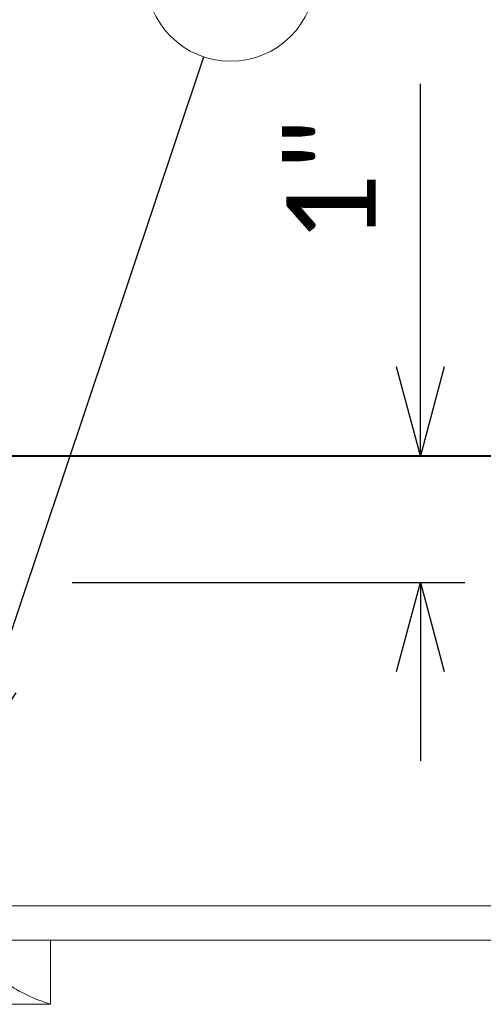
# Model space of a CAD drawing. Header units: metres. Extents: x -113 to 509, y -50 to 519.
# Tile 154 of 238: x -24 to -16, y 177 to 194. Entities that reach past the tile are written whole.
import ezdxf
from ezdxf import colors
from ezdxf.entities.mleader import LeaderData, LeaderLine
from ezdxf.enums import TextEntityAlignment as Align
from ezdxf.math import Vec2, Vec3

# ---------------------------------------------------------------- set-up
doc = ezdxf.new("R2010")
doc.units = ezdxf.units.M
doc.header["$MEASUREMENT"] = 0
for name, color, linetype, lineweight in [('B_ANNO_DIM', 7, 'Continuous', 18), ('B_ANNO_SYMB', 7, 'Continuous', 18), ('B_ANNO_TEXT', 7, 'Continuous', 18), ('B_DETAIL_OBJ', 7, 'Continuous', 40), ('B_STEEL', 92, 'Continuous', 18), ('B_STEEL_BOLT', 3, 'Continuous', 18)]:
    doc.layers.add(name, color=color, linetype=linetype, lineweight=lineweight)
doc.styles.add('Annotative', font='calibri.ttf', dxfattribs={"height": 0.0625})
doc.styles.get("Standard").update_dxf_attribs({"font": 'calibri.ttf'})
doc.dimstyles.new('Annotative', dxfattribs={"dimscale": 0, "dimtxt": 0.0625, "dimasz": 0.0625, "dimexe": 0.03125, "dimexo": 0.03125, "dimgap": 0.03125, "dimtad": 1, "dimdec": 3, "dimzin": 3, "dimdsep": 46, "dimlunit": 4, "dimtxsty": 'Standard', "dimblk": 'OPEN30', "dimcen": 0.03125, "dimaunit": 1, "dimadec": 0, "dimazin": 3, "dimtfac": 0.75, "dimtdec": 3, "dimtofl": 0, "dimtmove": 0, "dimatfit": 3, "dimldrblk": 'OPEN30', "dimfxl": 1, "dimtfill": 1, "dimfrac": 1, "dimtolj": 1, "dimtzin": 0, "dimarcsym": 0})

# ---------------------------------------------------------------- blocks, each defined once
blk = doc.blocks.new('_Open30')
at = {"color": 0, "linetype": 'ByBlock', "lineweight": -2}
for p, q in [((-1, 0.268), (0, 0)), ((0, 0), (-1, -0.268)), ((0, 0), (-1, 0))]:
    blk.add_line(p, q, dxfattribs=at)
blk = doc.blocks.new('nut')
at = {"layer": 'B_STEEL_BOLT', "linetype": 'Continuous', "lineweight": 18}
for p, q in [((-1.441, -0.54), (-1.441, 0.54)), ((-0.697, -0.54), (-0.697, 0.54)), ((0.698, 0.54), (0.698, -0.54)), ((1.442, 0.54), (1.442, -0.54)), ((1.442, -0.54), (-1.441, -0.54))]:
    blk.add_line(p, q, dxfattribs=at)
blk.add_arc((0, 0.324), 0.863, 216.0804, 323.9196, dxfattribs=at)
for centre, major_axis, start_param, end_param in [((-2.273, 1.794), (2.658, 0), 5.030858, 5.347152), ((2.274, 1.794), (-2.658, 0), 0.936034, 1.252328)]:
    blk.add_ellipse(centre, major_axis=major_axis, ratio=0.924121, start_param=start_param, end_param=end_param, dxfattribs=at)
blk = doc.blocks.new('*D6235')
at = {"layer": 'B_ANNO_DIM', "color": 0, "lineweight": -2, "transparency": 16777216}
for p, q in [((95.599, 237.545), (95.599, 242.31)), ((89.741, 233.916), (96.349, 233.916)), ((95.599, 232.416), (95.599, 230.916))]:
    blk.add_line(p, q, dxfattribs=at)
at = {"layer": 'Defpoints', "color": 0, "transparency": 16777216}
for p in [(95.599, 236.045), (95.599, 236.045), (88.991, 233.916)]:
    blk.add_point(p, dxfattribs=at)
at = {"layer": 'B_ANNO_DIM', "color": 0, "lineweight": -2, "transparency": 16777216, "xscale": 1.5, "yscale": 1.5, "zscale": 1.5}
for p, rotation in [((95.599, 236.045), 270), ((95.599, 233.916), 90)]:
    blk.add_blockref('_Open30', p, dxfattribs=dict(at, rotation=rotation))
at = {"layer": 'B_ANNO_DIM', "color": 0, "transparency": 16777216, "insert": (94.097, 240.678), "char_height": 1.5, "attachment_point": 5, "rotation": 90, "bg_fill": 3, "box_fill_scale": 1.25, "bg_fill_color": 256, "bg_fill_true_color": 13158600, "bg_fill_transparency": 0}
blk.add_mtext('\\A1;1"', dxfattribs=at)
blk = doc.blocks.new('INS_JTSS_A_SS_BASE')
at = {"layer": 'B_ANNO_DIM', "style": 'Annotative'}
blk.add_attdef('DIST6', text='', height=1.5, rotation=90, dxfattribs=at).set_placement((10.1741, -92.4535), align=Align.MIDDLE_CENTER)
at = {"layer": 'B_ANNO_DIM', "lineweight": 30}
for tag, p in [('BAR1', (10.7294, -248.1165)), ('BAR3', (129.0984, -253.7669))]:
    blk.add_attdef(tag, text='', height=1.5, dxfattribs=at).set_placement(p, align=Align.TOP_LEFT)
at = {"layer": 'B_ANNO_DIM', "style": 'Annotative'}
for tag, p in [('BAR2', (96.1024, -274.8563)), ('BAR4', (122.9444, -296.1127))]:
    blk.add_attdef(tag, text='', height=1.5, dxfattribs=at).set_placement(p, align=Align.TOP_LEFT)
at = {"layer": 'B_ANNO_TEXT', "style": 'Annotative'}
for tag, p in [('SS', (321.0554, -84.683)), ('BID#', (275.9705, -312.1489))]:
    blk.add_attdef(tag, p, '', height=1.5, dxfattribs=at)
at = {"layer": 'B_ANNO_DIM'}
ml = blk.add_multileader_mtext('Standard', dxfattribs=at)
ml.set_content('SET FLUSH WITH CONC.', color=256)
ml.set_leader_properties()
ml.set_arrow_properties(name='OPEN30')
ml.build(insert=Vec2(0, 0))
ml.multileader.update_dxf_attribs({"text_right_attachment_type": 3, "dogleg_length": 0.0625, "arrow_head_size": 1.5, "scale": 24})
ctx = ml.context
ctx.base_point, ctx.scale, ctx.char_height, ctx.arrow_head_size, ctx.landing_gap_size, ctx.plane_origin = Vec3(84.3859, -69.2521), 24, 1.5, 1.5, 0.75, Vec3(79.4201, -80.4421)
ctx.right_attachment = 3
notes = []
notes.append((ctx, [(0, (1, 1, 0), (82.8859, -69.2521), (1, 0), 1.5, [(0, [(79.4201, -80.4421), (81.5634, -69.2521), (81.8739, -69.2521)], 0, [])])]))
ctx.mtext.insert, ctx.mtext.flow_direction = Vec3(85.1359, -68.4912), 5
for ctx, leaders in notes:
    for number, flags, end, landing, length, lines in leaders:
        leader = LeaderData()
        leader.index, (leader.has_last_leader_line, leader.has_dogleg_vector, leader.attachment_direction) = number, flags
        leader.last_leader_point, leader.dogleg_vector, leader.dogleg_length = Vec3(end), Vec3(landing), length
        for number, points, colour, breaks in lines:
            line = LeaderLine()
            line.index, line.vertices, line.color, line.breaks = number, Vec3.list(points), colors.encode_raw_color(colour), breaks
            leader.lines.append(line)
        ctx.leaders.append(leader)
blk = doc.blocks.new('*U6233')
at = {"layer": 'B_ANNO_SYMB'}
blk.add_circle((92.4068, 244.1143), 1.4255, dxfattribs=at)
at = {"layer": 'B_DETAIL_OBJ'}
blk.add_line((78.8235, 236.045), (124.8055, 236.045), dxfattribs=at)
at = {"layer": 'B_STEEL', "flags": 128}
blk.add_lwpolyline([(80.3266, 227.8958), (80.3266, 228.4718), (103.4443, 228.4718), (103.4443, 227.8958)], close=True, dxfattribs=at)
at = {"color": 7, "linetype": 'Continuous', "lineweight": 18, "xscale": -1}
blk.add_blockref('nut', (87.9363, 227.3558), dxfattribs=at)
at = {"layer": 'B_ANNO_DIM'}
ml = blk.add_multileader_mtext('Standard', dxfattribs=at)
ml.set_content('', color=256)
ml.set_leader_properties()
ml.set_arrow_properties(name='OPEN30')
ml.build(insert=Vec2(0, 0))
ml.multileader.update_dxf_attribs({"text_right_attachment_type": 3, "dogleg_length": 0.0625, "arrow_head_size": 1.5, "scale": 24})
ctx = ml.context
ctx.base_point, ctx.scale, ctx.char_height, ctx.arrow_head_size, ctx.landing_gap_size, ctx.plane_origin, ctx.plane_x_axis, ctx.plane_y_axis = Vec3(92.4304, 244.1849), 24, 1.5, 1.5, 0.75, Vec3(90.3733, 238.0424), Vec3(-0.3175593, -0.9482384), Vec3(0.9482384, -0.3175593)
ctx.right_attachment = 3
notes = []
notes.append((ctx, [(0, (1, 1, 0), (91.4778, 241.3402), (0.3175593, 0.9482384), 1.5, [(0, [(87.9358, 230.7638), (91.4778, 241.3402), (91.4778, 241.3402)], 0, [])])]))
ctx.mtext.insert, ctx.mtext.text_direction, ctx.mtext.rotation, ctx.mtext.flow_direction = Vec3(92.9035, 243.2356), Vec3(-0.3175593, -0.9482384), 4.3892346, 5
for ctx, leaders in notes:
    for number, flags, end, landing, length, lines in leaders:
        leader = LeaderData()
        leader.index, (leader.has_last_leader_line, leader.has_dogleg_vector, leader.attachment_direction) = number, flags
        leader.last_leader_point, leader.dogleg_vector, leader.dogleg_length = Vec3(end), Vec3(landing), length
        for number, points, colour, breaks in lines:
            line = LeaderLine()
            line.index, line.vertices, line.color, line.breaks = number, Vec3.list(points), colors.encode_raw_color(colour), breaks
            leader.lines.append(line)
        ctx.leaders.append(leader)
dim = blk.add_linear_dim(base=(95.5989, 236.045), p1=(88.9914, 233.9158), p2=(95.5989, 236.045), angle=90, text='1"', dimstyle='Annotative', dxfattribs=at)
dim.commit()
dim.dimension.update_dxf_attribs({"geometry": '*D6235', "text_midpoint": (94.0971, 240.6777)})

msp = doc.modelspace()

# ---------------------------------------------------------------- block references
msp.add_blockref('INS_JTSS_A_SS_BASE', (-112.829, 266.839))

# ---------------------------------------------------------------- next in the draw order: block references
msp.add_blockref('*U6233', (-112.829, -49.648))

doc.saveas('drawing.dxf')
